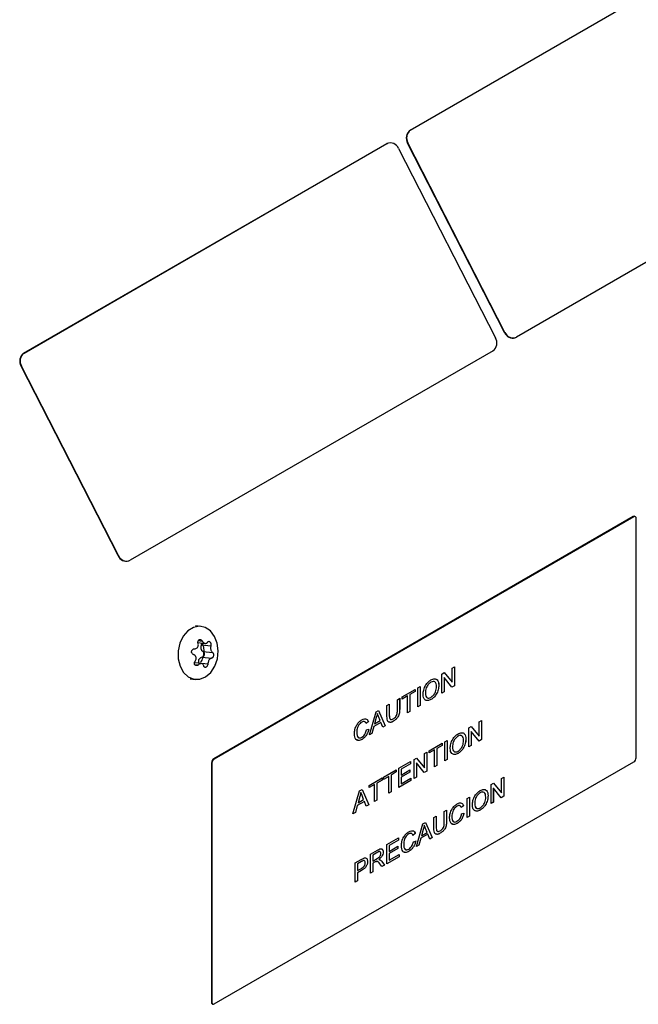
# Model space of a CAD drawing. Extents: x 5 to 297, y -3 to 205.
# Tile 3 of 28: x 84 to 98, y 42 to 63. Entities that reach past the tile are written whole.
import ezdxf

# ---------------------------------------------------------------- set-up
doc = ezdxf.new("R2010")
doc.units = 0
doc.layers.get('0').update_dxf_attribs({"linetype": 'CONTINUOUS'})

msp = doc.modelspace()

# ---------------------------------------------------------------- linework, layer by layer
at = {"color": 7, "linetype": 'CONTINUOUS'}
for p, q in [((92.698, 60.331), (100.477, 64.821)), ((92.706, 60.334), (100.484, 64.824)), ((102.757, 60.384), (94.979, 55.894)), ((92.698, 60.331), (92.706, 60.334)), ((84.415, 55.549), (92.193, 60.039)), ((84.423, 55.552), (92.201, 60.042)), ((92.193, 60.039), (92.213, 60.048)), ((92.193, 60.039), (92.201, 60.042)), ((92.22, 60.051), (92.213, 60.048)), ((92.45, 59.939), (94.528, 55.88)), ((92.644, 60.053), (92.652, 60.056)), ((94.722, 55.994), (92.644, 60.053)), ((94.73, 55.997), (92.652, 60.056)), ((94.722, 55.994), (94.73, 55.997)), ((94.952, 55.882), (94.959, 55.885)), ((84.415, 55.549), (84.423, 55.552)), ((94.474, 55.603), (86.695, 51.112)), ((84.361, 55.271), (84.369, 55.274)), ((86.439, 51.212), (84.361, 55.271)), ((86.447, 51.215), (84.369, 55.274)), ((97.481, 52.048), (88.491, 46.858)), ((97.491, 52.042), (88.501, 46.852)), ((97.491, 52.042), (97.481, 52.048)), ((97.527, 52.046), (97.517, 52.052)), ((97.542, 46.881), (97.542, 52.013)), ((86.439, 51.212), (86.447, 51.215)), ((86.668, 51.1), (86.676, 51.103)), ((88.217, 49.695), (88.1, 49.708)), ((88.151, 49.348), (88.308, 49.33)), ((88.224, 49.302), (88.427, 49.28)), ((88.239, 49.037), (88.442, 49.014)), ((88.259, 49.16), (88.462, 49.138)), ((88.228, 48.898), (88.077, 48.915)), ((88.162, 48.905), (88.162, 48.918)), ((88.162, 48.918), (88.364, 48.895)), ((93.598, 48.803), (93.648, 48.832)), ((93.598, 48.499), (93.598, 48.803)), ((93.647, 48.832), (93.647, 48.424)), ((93.648, 48.832), (93.648, 48.424)), ((87.982, 48.571), (88.09, 48.559)), ((93.376, 48.675), (93.428, 48.705)), ((93.376, 48.267), (93.376, 48.675)), ((93.425, 48.6), (93.425, 48.295)), ((93.595, 48.393), (93.425, 48.6)), ((93.425, 48.6), (93.425, 48.296)), ((93.425, 48.6), (93.425, 48.6)), ((93.428, 48.705), (93.598, 48.499)), ((93.428, 48.705), (93.598, 48.499)), ((92.528, 48.186), (92.804, 48.345)), ((92.804, 48.345), (92.804, 48.298)), ((92.804, 48.345), (92.804, 48.298)), ((92.863, 48.379), (92.913, 48.408)), ((92.863, 47.971), (92.863, 48.379)), ((92.913, 48.408), (92.913, 48)), ((92.913, 48.408), (92.913, 48)), ((93.145, 48.5), (93.145, 48.5)), ((93.312, 48.434), (93.312, 48.434)), ((93.648, 48.424), (93.595, 48.393)), ((93.647, 48.424), (93.595, 48.393)), ((93.598, 48.499), (93.598, 48.499)), ((93.647, 48.424), (93.648, 48.424)), ((92.424, 48.125), (92.474, 48.154)), ((92.424, 47.893), (92.424, 48.125)), ((92.473, 48.154), (92.473, 47.919)), ((92.474, 48.154), (92.474, 47.919)), ((92.641, 48.204), (92.528, 48.139)), ((92.641, 48.204), (92.528, 48.139)), ((92.528, 48.139), (92.528, 48.186)), ((92.641, 47.843), (92.641, 48.204)), ((92.641, 48.204), (92.641, 48.204)), ((92.804, 48.298), (92.691, 48.233)), ((92.804, 48.298), (92.691, 48.233)), ((92.691, 48.233), (92.691, 47.872)), ((92.691, 48.233), (92.691, 47.872)), ((92.691, 48.233), (92.691, 48.233)), ((92.804, 48.298), (92.804, 48.298)), ((93.026, 48.263), (93.027, 48.263)), ((93.144, 48.128), (93.144, 48.128)), ((93.425, 48.296), (93.376, 48.267)), ((93.425, 48.295), (93.376, 48.267)), ((93.425, 48.296), (93.425, 48.295)), ((92.202, 47.997), (92.251, 48.026)), ((92.202, 47.762), (92.202, 47.997)), ((92.251, 48.026), (92.251, 47.794)), ((92.251, 48.026), (92.251, 47.794)), ((92.473, 47.919), (92.474, 47.919)), ((92.913, 48), (92.863, 47.971)), ((92.913, 48), (92.863, 47.971)), ((92.913, 48), (92.913, 48)), ((91.827, 47.373), (91.967, 47.862)), ((91.971, 47.742), (91.935, 47.608)), ((91.971, 47.742), (91.935, 47.608)), ((91.967, 47.862), (92.023, 47.894)), ((91.971, 47.742), (91.971, 47.742)), ((91.995, 47.831), (91.995, 47.831)), ((92.056, 47.677), (92.021, 47.765)), ((92.023, 47.894), (92.164, 47.567)), ((92.023, 47.894), (92.164, 47.567)), ((92.251, 47.794), (92.251, 47.794)), ((92.691, 47.872), (92.641, 47.843)), ((92.691, 47.872), (92.641, 47.843)), ((92.691, 47.872), (92.691, 47.872)), ((91.664, 47.645), (91.664, 47.645)), ((91.803, 47.654), (91.753, 47.612)), ((91.803, 47.654), (91.753, 47.612)), ((91.762, 47.479), (91.812, 47.495)), ((91.803, 47.654), (91.803, 47.654)), ((91.92, 47.552), (91.88, 47.403)), ((91.92, 47.552), (91.88, 47.403)), ((92.071, 47.639), (91.92, 47.552)), ((92.071, 47.639), (91.92, 47.552)), ((91.92, 47.552), (91.92, 47.552)), ((91.935, 47.608), (92.056, 47.677)), ((91.935, 47.608), (91.935, 47.608)), ((92.111, 47.537), (92.071, 47.639)), ((92.071, 47.639), (92.071, 47.639)), ((92.164, 47.567), (92.111, 47.537)), ((92.164, 47.567), (92.111, 47.537)), ((92.164, 47.567), (92.164, 47.567)), ((92.338, 47.663), (92.338, 47.663)), ((93.956, 47.52), (94.008, 47.551)), ((93.956, 47.112), (93.956, 47.52)), ((94.008, 47.551), (94.178, 47.344)), ((94.008, 47.551), (94.178, 47.344)), ((94.178, 47.649), (94.228, 47.677)), ((94.178, 47.344), (94.178, 47.649)), ((94.228, 47.677), (94.228, 47.269)), ((94.228, 47.677), (94.228, 47.269)), ((91.553, 47.422), (91.553, 47.422)), ((91.667, 47.275), (91.667, 47.275)), ((91.88, 47.403), (91.827, 47.373)), ((91.88, 47.403), (91.827, 47.373)), ((91.88, 47.403), (91.88, 47.403)), ((93.725, 47.345), (93.725, 47.345)), ((93.892, 47.279), (93.892, 47.279)), ((94.005, 47.446), (94.005, 47.141)), ((94.005, 47.446), (94.006, 47.446)), ((94.006, 47.446), (94.006, 47.141)), ((94.175, 47.239), (94.006, 47.446)), ((94.228, 47.269), (94.175, 47.239)), ((94.228, 47.269), (94.175, 47.239)), ((94.178, 47.344), (94.178, 47.344)), ((94.228, 47.269), (94.228, 47.269)), ((93.108, 47.031), (93.385, 47.191)), ((93.385, 47.144), (93.271, 47.078)), ((93.385, 47.144), (93.271, 47.078)), ((93.271, 47.078), (93.271, 46.717)), ((93.271, 47.078), (93.271, 46.717)), ((93.271, 47.078), (93.271, 47.078)), ((93.385, 47.191), (93.385, 47.144)), ((93.385, 47.191), (93.385, 47.144)), ((93.385, 47.144), (93.385, 47.144)), ((93.444, 47.225), (93.493, 47.253)), ((93.444, 46.816), (93.444, 47.225)), ((93.493, 47.253), (93.493, 46.845)), ((93.493, 47.253), (93.493, 46.845)), ((93.607, 47.109), (93.607, 47.109)), ((94.006, 47.141), (93.956, 47.112)), ((94.005, 47.141), (93.956, 47.112)), ((94.005, 47.141), (94.006, 47.141)), ((88.491, 46.858), (88.501, 46.852)), ((92.782, 46.843), (92.834, 46.873)), ((92.834, 46.873), (93.004, 46.666)), ((92.834, 46.873), (93.004, 46.666)), ((93.004, 46.971), (93.054, 47)), ((93.004, 46.666), (93.004, 46.971)), ((93.054, 47), (93.054, 46.591)), ((93.054, 47), (93.054, 46.591)), ((93.221, 47.049), (93.108, 46.984)), ((93.221, 47.049), (93.108, 46.984)), ((93.108, 46.984), (93.108, 47.031)), ((93.221, 46.688), (93.221, 47.049)), ((93.221, 47.049), (93.221, 47.049)), ((93.724, 46.973), (93.725, 46.973)), ((88.45, 46.765), (88.44, 46.771)), ((88.44, 46.771), (88.44, 41.638)), ((88.45, 46.765), (88.45, 41.632)), ((88.501, 41.603), (97.491, 46.793)), ((92.455, 46.654), (92.705, 46.798)), ((92.455, 46.246), (92.455, 46.654)), ((92.705, 46.751), (92.505, 46.636)), ((92.705, 46.751), (92.505, 46.636)), ((92.505, 46.636), (92.505, 46.51)), ((92.505, 46.636), (92.505, 46.51)), ((92.505, 46.636), (92.505, 46.636)), ((92.705, 46.798), (92.705, 46.751)), ((92.705, 46.798), (92.705, 46.751)), ((92.705, 46.751), (92.705, 46.751)), ((92.782, 46.434), (92.782, 46.843)), ((92.832, 46.768), (92.832, 46.463)), ((93.001, 46.561), (92.832, 46.768)), ((92.832, 46.768), (92.832, 46.463)), ((92.832, 46.768), (92.832, 46.768)), ((93.004, 46.666), (93.004, 46.666)), ((93.271, 46.717), (93.221, 46.688)), ((93.271, 46.717), (93.221, 46.688)), ((93.271, 46.717), (93.271, 46.717)), ((93.493, 46.845), (93.444, 46.816)), ((93.493, 46.845), (93.444, 46.817)), ((93.493, 46.845), (93.493, 46.845)), ((91.821, 46.288), (92.097, 46.448)), ((92.097, 46.448), (92.097, 46.4)), ((92.097, 46.447), (92.097, 46.4)), ((92.125, 46.463), (92.401, 46.623)), ((92.238, 46.482), (92.125, 46.416)), ((92.238, 46.482), (92.125, 46.416)), ((92.125, 46.416), (92.125, 46.463)), ((92.238, 46.12), (92.238, 46.482)), ((92.238, 46.482), (92.238, 46.482)), ((92.401, 46.576), (92.288, 46.51)), ((92.401, 46.576), (92.288, 46.51)), ((92.288, 46.51), (92.288, 46.149)), ((92.288, 46.51), (92.288, 46.149)), ((92.288, 46.51), (92.288, 46.51)), ((92.401, 46.623), (92.401, 46.576)), ((92.401, 46.623), (92.401, 46.576)), ((92.401, 46.576), (92.401, 46.576)), ((92.505, 46.51), (92.691, 46.618)), ((92.691, 46.571), (92.505, 46.463)), ((92.691, 46.57), (92.505, 46.463)), ((92.505, 46.51), (92.505, 46.51)), ((92.505, 46.463), (92.505, 46.322)), ((92.505, 46.463), (92.505, 46.322)), ((92.505, 46.463), (92.505, 46.463)), ((92.505, 46.322), (92.714, 46.442)), ((92.691, 46.618), (92.691, 46.57)), ((92.691, 46.618), (92.691, 46.571)), ((92.691, 46.571), (92.691, 46.57)), ((92.714, 46.442), (92.714, 46.395)), ((92.714, 46.442), (92.714, 46.395)), ((92.832, 46.463), (92.782, 46.434)), ((92.832, 46.463), (92.782, 46.434)), ((92.832, 46.463), (92.832, 46.463)), ((93.054, 46.591), (93.001, 46.561)), ((93.054, 46.591), (93.001, 46.561)), ((93.054, 46.591), (93.054, 46.591)), ((94.654, 46.434), (94.704, 46.463)), ((94.654, 46.129), (94.654, 46.434)), ((94.704, 46.463), (94.704, 46.054)), ((94.704, 46.463), (94.704, 46.054)), ((91.934, 46.306), (91.821, 46.241)), ((91.934, 46.306), (91.821, 46.241)), ((91.821, 46.241), (91.821, 46.288)), ((91.934, 45.945), (91.934, 46.306)), ((91.934, 46.306), (91.934, 46.306)), ((92.097, 46.4), (91.984, 46.335)), ((92.097, 46.4), (91.984, 46.335)), ((91.984, 46.335), (91.984, 45.974)), ((91.984, 46.335), (91.984, 45.974)), ((91.984, 46.335), (91.984, 46.335)), ((92.097, 46.4), (92.097, 46.4)), ((92.714, 46.395), (92.455, 46.246)), ((92.714, 46.395), (92.455, 46.246)), ((92.505, 46.322), (92.505, 46.322)), ((92.714, 46.395), (92.714, 46.395)), ((94.432, 46.306), (94.484, 46.336)), ((94.432, 45.897), (94.432, 46.306)), ((94.481, 46.231), (94.481, 45.926)), ((94.481, 46.231), (94.482, 46.231)), ((94.482, 46.231), (94.482, 45.926)), ((94.651, 46.024), (94.482, 46.231)), ((94.484, 46.336), (94.654, 46.129)), ((94.484, 46.336), (94.654, 46.129)), ((91.473, 45.679), (91.614, 46.168)), ((91.618, 46.048), (91.581, 45.914)), ((91.618, 46.048), (91.581, 45.914)), ((91.614, 46.168), (91.67, 46.201)), ((91.618, 46.048), (91.618, 46.048)), ((91.642, 46.137), (91.642, 46.137)), ((91.702, 45.984), (91.668, 46.071)), ((91.67, 46.201), (91.81, 45.874)), ((91.67, 46.201), (91.81, 45.874)), ((92.288, 46.149), (92.238, 46.12)), ((92.288, 46.149), (92.238, 46.12)), ((92.288, 46.149), (92.288, 46.149)), ((93.919, 46.01), (93.969, 46.039)), ((93.919, 45.602), (93.919, 46.01)), ((93.969, 46.039), (93.969, 45.63)), ((93.969, 46.039), (93.969, 45.63)), ((94.201, 46.131), (94.201, 46.131)), ((94.368, 46.064), (94.368, 46.064)), ((94.704, 46.054), (94.651, 46.024)), ((94.704, 46.054), (94.651, 46.024)), ((94.654, 46.129), (94.654, 46.129)), ((94.704, 46.054), (94.704, 46.054)), ((91.566, 45.858), (91.526, 45.71)), ((91.566, 45.858), (91.526, 45.71)), ((91.717, 45.945), (91.566, 45.858)), ((91.717, 45.945), (91.566, 45.858)), ((91.566, 45.858), (91.566, 45.858)), ((91.581, 45.914), (91.702, 45.984)), ((91.581, 45.914), (91.581, 45.914)), ((91.757, 45.843), (91.717, 45.945)), ((91.717, 45.945), (91.717, 45.945)), ((91.81, 45.874), (91.757, 45.843)), ((91.81, 45.874), (91.757, 45.843)), ((91.81, 45.874), (91.81, 45.874)), ((91.984, 45.974), (91.934, 45.945)), ((91.984, 45.974), (91.934, 45.945)), ((91.984, 45.974), (91.984, 45.974)), ((93.704, 45.844), (93.704, 45.844)), ((93.842, 45.852), (93.792, 45.811)), ((93.842, 45.852), (93.793, 45.811)), ((93.842, 45.852), (93.842, 45.852)), ((94.083, 45.894), (94.083, 45.894)), ((94.482, 45.926), (94.432, 45.897)), ((94.481, 45.926), (94.432, 45.897)), ((94.481, 45.926), (94.482, 45.926)), ((91.526, 45.71), (91.473, 45.679)), ((91.526, 45.71), (91.473, 45.679)), ((91.526, 45.71), (91.526, 45.71)), ((93.208, 45.599), (93.258, 45.628)), ((93.208, 45.364), (93.208, 45.599)), ((93.258, 45.628), (93.258, 45.396)), ((93.258, 45.628), (93.258, 45.396)), ((93.43, 45.727), (93.48, 45.756)), ((93.43, 45.495), (93.43, 45.727)), ((93.48, 45.756), (93.48, 45.521)), ((93.48, 45.756), (93.48, 45.521)), ((93.593, 45.621), (93.593, 45.621)), ((93.802, 45.678), (93.851, 45.693)), ((93.969, 45.63), (93.919, 45.602)), ((93.969, 45.63), (93.919, 45.602)), ((93.969, 45.63), (93.969, 45.63)), ((94.2, 45.759), (94.2, 45.759)), ((92.833, 44.975), (92.973, 45.464)), ((92.973, 45.464), (93.03, 45.496)), ((93.001, 45.433), (93.002, 45.433)), ((93.03, 45.496), (93.17, 45.169)), ((93.03, 45.496), (93.17, 45.169)), ((93.258, 45.396), (93.258, 45.396)), ((93.48, 45.521), (93.48, 45.521)), ((93.707, 45.474), (93.707, 45.474)), ((92.202, 45.018), (92.451, 45.162)), ((92.451, 45.162), (92.451, 45.115)), ((92.451, 45.162), (92.451, 45.115)), ((92.67, 45.247), (92.67, 45.247)), ((92.809, 45.255), (92.759, 45.214)), ((92.809, 45.255), (92.759, 45.214)), ((92.809, 45.255), (92.809, 45.255)), ((93.077, 45.241), (92.926, 45.154)), ((93.077, 45.241), (92.926, 45.154)), ((92.977, 45.344), (92.941, 45.21)), ((92.977, 45.344), (92.941, 45.21)), ((92.941, 45.21), (93.062, 45.279)), ((92.941, 45.21), (92.941, 45.21)), ((92.977, 45.344), (92.977, 45.344)), ((93.062, 45.279), (93.028, 45.367)), ((93.117, 45.138), (93.077, 45.241)), ((93.077, 45.241), (93.077, 45.241)), ((93.17, 45.169), (93.117, 45.138)), ((93.17, 45.169), (93.117, 45.139)), ((93.17, 45.169), (93.17, 45.169)), ((93.345, 45.265), (93.345, 45.265)), ((92.202, 44.61), (92.202, 45.018)), ((92.451, 45.115), (92.251, 45)), ((92.451, 45.115), (92.251, 45)), ((92.251, 45), (92.251, 44.874)), ((92.251, 45), (92.251, 44.874)), ((92.251, 45), (92.251, 45)), ((92.251, 44.874), (92.437, 44.982)), ((92.437, 44.982), (92.437, 44.934)), ((92.437, 44.981), (92.437, 44.934)), ((92.451, 45.115), (92.451, 45.115)), ((92.56, 45.024), (92.56, 45.024)), ((92.768, 45.081), (92.818, 45.096)), ((92.886, 45.005), (92.833, 44.975)), ((92.886, 45.005), (92.833, 44.975)), ((92.926, 45.154), (92.886, 45.005)), ((92.926, 45.154), (92.886, 45.005)), ((92.886, 45.005), (92.886, 45.005)), ((92.926, 45.154), (92.926, 45.154)), ((91.848, 44.814), (92.001, 44.903)), ((91.848, 44.406), (91.848, 44.814)), ((92.003, 44.857), (91.898, 44.796)), ((92.003, 44.857), (91.898, 44.796)), ((91.898, 44.796), (91.898, 44.665)), ((91.898, 44.796), (91.898, 44.796)), ((91.898, 44.796), (91.898, 44.665)), ((92.003, 44.857), (92.003, 44.857)), ((92.12, 44.861), (92.12, 44.861)), ((92.46, 44.759), (92.202, 44.61)), ((92.46, 44.759), (92.202, 44.61)), ((92.437, 44.934), (92.251, 44.827)), ((92.437, 44.934), (92.251, 44.827)), ((92.251, 44.874), (92.251, 44.874)), ((92.251, 44.827), (92.251, 44.686)), ((92.251, 44.827), (92.251, 44.686)), ((92.251, 44.827), (92.251, 44.827)), ((92.251, 44.686), (92.46, 44.806)), ((92.437, 44.934), (92.437, 44.934)), ((92.46, 44.806), (92.46, 44.759)), ((92.46, 44.806), (92.46, 44.759)), ((92.46, 44.759), (92.46, 44.759)), ((92.674, 44.877), (92.674, 44.877)), ((91.522, 44.626), (91.652, 44.701)), ((91.522, 44.217), (91.522, 44.626)), ((91.656, 44.656), (91.571, 44.607)), ((91.571, 44.607), (91.571, 44.461)), ((91.571, 44.607), (91.572, 44.607)), ((91.656, 44.656), (91.572, 44.607)), ((91.572, 44.607), (91.572, 44.461)), ((91.656, 44.656), (91.656, 44.656)), ((91.697, 44.676), (91.697, 44.676)), ((91.784, 44.66), (91.785, 44.66)), ((91.898, 44.665), (91.993, 44.72)), ((91.898, 44.665), (91.898, 44.665)), ((91.949, 44.647), (91.898, 44.618)), ((91.949, 44.647), (91.898, 44.618)), ((91.898, 44.618), (91.898, 44.435)), ((91.898, 44.618), (91.898, 44.435)), ((91.898, 44.618), (91.898, 44.618)), ((91.949, 44.647), (91.949, 44.647)), ((91.973, 44.66), (91.974, 44.66)), ((92.026, 44.697), (92.026, 44.697)), ((92.092, 44.547), (92.048, 44.607)), ((92.091, 44.659), (92.149, 44.58)), ((92.091, 44.659), (92.149, 44.58)), ((92.091, 44.659), (92.091, 44.659)), ((92.149, 44.58), (92.092, 44.547)), ((92.149, 44.58), (92.092, 44.547)), ((92.149, 44.58), (92.149, 44.58)), ((92.251, 44.686), (92.251, 44.686)), ((91.658, 44.464), (91.571, 44.414)), ((91.571, 44.461), (91.572, 44.461)), ((91.571, 44.414), (91.571, 44.246)), ((91.571, 44.414), (91.572, 44.414)), ((91.572, 44.461), (91.657, 44.51)), ((91.658, 44.464), (91.572, 44.414)), ((91.572, 44.414), (91.572, 44.246)), ((91.658, 44.464), (91.658, 44.464)), ((91.898, 44.435), (91.848, 44.406)), ((91.898, 44.435), (91.848, 44.406)), ((91.898, 44.435), (91.898, 44.435)), ((91.572, 44.246), (91.522, 44.217)), ((91.571, 44.246), (91.522, 44.218)), ((91.571, 44.246), (91.572, 44.246)), ((88.44, 41.638), (88.45, 41.632)), ((88.455, 41.606), (88.465, 41.6))]:
    msp.add_line(p, q, dxfattribs=at)
at = {"color": 8, "linetype": 'CONTINUOUS'}
for p, q in [((88.157, 49.39), (88.244, 49.381)), ((88.08, 48.881), (88.161, 48.872))]:
    msp.add_line(p, q, dxfattribs=at)
at = {"color": 7, "linetype": 'CONTINUOUS', "flags": 128}
for points in [[(88.062, 48.563), (88.19, 48.563), (88.315, 48.613), (88.426, 48.709), (88.512, 48.842), (88.567, 49), (88.585, 49.169), (88.564, 49.335), (88.507, 49.482), (88.419, 49.598), (88.307, 49.671), (88.181, 49.697), (88.053, 49.672), (87.934, 49.598), (87.834, 49.483), (87.763, 49.335), (87.726, 49.17), (87.727, 49), (87.767, 48.842), (87.84, 48.709), (87.942, 48.614), (88.062, 48.563)], [(88.224, 49.302), (88.231, 49.324), (88.233, 49.339)], [(88.239, 49.037), (88.256, 49.04), (88.271, 49.052), (88.283, 49.069), (88.29, 49.09), (88.29, 49.113), (88.285, 49.134), (88.274, 49.15), (88.259, 49.16)]]:
    msp.add_lwpolyline(points, dxfattribs=at)
at = {"color": 7, "linetype": 'CONTINUOUS'}
for centre, radius, start, end in [((92.823, 60.162), 0.209, 126.416, 211.5285), ((92.83, 60.165), 0.209, 126.416, 211.5285), ((92.276, 59.872), 0.186, 21.2032, 113.9207), ((94.899, 56.064), 0.19, 201.73, 286.2555), ((94.903, 56.064), 0.186, 201.2032, 293.9207), ((94.349, 55.771), 0.209, 306.416, 31.5285), ((84.539, 55.38), 0.209, 126.416, 211.5285), ((84.547, 55.383), 0.209, 126.416, 211.5285), ((97.502, 52.019), 0.0359, 65.6929, 125.6176), ((97.511, 52.018), 0.0312, 350.786, 129.2033), ((86.615, 51.282), 0.19, 201.73, 286.2555), ((86.62, 51.282), 0.186, 201.2032, 293.9207), ((88.313, 49.249), 0.104, 149.1095, 238.7347), ((88.256, 48.941), 0.097, 99.7856, 194.0583), ((88.55, 46.766), 0.11, 122.6055, 177.3945), ((88.56, 46.76), 0.11, 122.6055, 177.3945), ((97.432, 46.886), 0.11, 302.6055, 357.3945), ((88.475, 41.634), 0.0352, 173.7012, 234.9867), ((88.481, 41.627), 0.0312, 170.786, 309.2033)]:
    msp.add_arc(centre, radius, start, end, dxfattribs=at)
for points, knots in [([(88.154, 49.335), (88.152, 49.343), (88.148, 49.357), (88.151, 49.379), (88.159, 49.397), (88.172, 49.41), (88.188, 49.415), (88.205, 49.414), (88.222, 49.406), (88.235, 49.394), (88.241, 49.384), (88.244, 49.381)], [0, 0, 0, 0, 0.122265, 0.2448064, 0.3643508, 0.4790524, 0.5902348, 0.7007323, 0.81347, 0.9303754, 1, 1, 1, 1]), ([(88.244, 49.381), (88.25, 49.372), (88.262, 49.354), (88.285, 49.336), (88.309, 49.329), (88.331, 49.332), (88.347, 49.343), (88.354, 49.354), (88.357, 49.358)], [0, 0, 0, 0, 0.182928, 0.36637, 0.542835, 0.714367, 0.887185, 1, 1, 1, 1]), ([(88.056, 49.092), (88.05, 49.095), (88.037, 49.101), (88.023, 49.118), (88.014, 49.138), (88.013, 49.16), (88.019, 49.18), (88.03, 49.197), (88.045, 49.21), (88.062, 49.216), (88.072, 49.216), (88.076, 49.216)], [0, 0, 0, 0, 0.1222765, 0.2448176, 0.3643615, 0.4790627, 0.5902449, 0.7007425, 0.8134805, 0.9303864, 1, 1, 1, 1]), ([(88.076, 49.216), (88.086, 49.217), (88.106, 49.218), (88.131, 49.233), (88.15, 49.256), (88.159, 49.285), (88.16, 49.312), (88.155, 49.329), (88.154, 49.335)], [0, 0, 0, 0, 0.1829675, 0.366407, 0.5428697, 0.7144018, 0.8872203, 1, 1, 1, 1]), ([(88.204, 48.926), (88.205, 48.927), (88.232, 48.951), (88.264, 49.035), (88.289, 49.157), (88.276, 49.268), (88.248, 49.32), (88.237, 49.338)], [0, 0, 0, 0, 0.007008, 0.285299, 0.564653, 0.843679, 1, 1, 1, 1]), ([(88.357, 49.358), (88.36, 49.363), (88.366, 49.372), (88.38, 49.377), (88.394, 49.376), (88.407, 49.366), (88.418, 49.352), (88.426, 49.333), (88.43, 49.312), (88.43, 49.294), (88.427, 49.284), (88.427, 49.28)], [0, 0, 0, 0, 0.122178, 0.244722, 0.364269, 0.478974, 0.590158, 0.700655, 0.81339, 0.930292, 1, 1, 1, 1]), ([(88.427, 49.28), (88.425, 49.27), (88.42, 49.251), (88.421, 49.217), (88.427, 49.187), (88.438, 49.161), (88.45, 49.145), (88.458, 49.14), (88.462, 49.138)], [0, 0, 0, 0, 0.182956, 0.366396, 0.542859, 0.714392, 0.88721, 1, 1, 1, 1]), ([(88.091, 48.95), (88.097, 48.96), (88.108, 48.978), (88.114, 49.011), (88.109, 49.042), (88.095, 49.067), (88.076, 49.084), (88.062, 49.09), (88.056, 49.092)], [0, 0, 0, 0, 0.182956, 0.366396, 0.542859, 0.714392, 0.88721, 1, 1, 1, 1]), ([(88.442, 49.014), (88.436, 49.013), (88.423, 49.011), (88.404, 48.995), (88.386, 48.972), (88.373, 48.944), (88.366, 48.917), (88.365, 48.901), (88.364, 48.895)], [0, 0, 0, 0, 0.182968, 0.366407, 0.54287, 0.714402, 0.88722, 1, 1, 1, 1]), ([(88.462, 49.138), (88.465, 49.135), (88.473, 49.13), (88.48, 49.114), (88.484, 49.095), (88.483, 49.073), (88.479, 49.053), (88.471, 49.035), (88.461, 49.022), (88.45, 49.015), (88.444, 49.015), (88.442, 49.014)], [0, 0, 0, 0, 0.122276, 0.244818, 0.364362, 0.479063, 0.590245, 0.700743, 0.813481, 0.930386, 1, 1, 1, 1]), ([(88.161, 48.872), (88.155, 48.868), (88.143, 48.859), (88.123, 48.855), (88.105, 48.857), (88.089, 48.866), (88.079, 48.881), (88.075, 48.899), (88.076, 48.92), (88.082, 48.937), (88.089, 48.947), (88.091, 48.95)], [0, 0, 0, 0, 0.122178, 0.244722, 0.364269, 0.478974, 0.590158, 0.700655, 0.81339, 0.930292, 1, 1, 1, 1]), ([(88.274, 48.85), (88.272, 48.858), (88.267, 48.875), (88.25, 48.892), (88.227, 48.9), (88.202, 48.897), (88.179, 48.887), (88.166, 48.876), (88.161, 48.872)], [0, 0, 0, 0, 0.182928, 0.36637, 0.542835, 0.714367, 0.887185, 1, 1, 1, 1]), ([(88.364, 48.895), (88.363, 48.888), (88.361, 48.874), (88.352, 48.853), (88.339, 48.835), (88.324, 48.823), (88.309, 48.817), (88.295, 48.818), (88.284, 48.826), (88.277, 48.837), (88.275, 48.846), (88.274, 48.85)], [0, 0, 0, 0, 0.122265, 0.244806, 0.364351, 0.479052, 0.590235, 0.700732, 0.81347, 0.930375, 1, 1, 1, 1]), ([(92.977, 48.235), (92.978, 48.267), (92.982, 48.33), (93.023, 48.428), (93.082, 48.505), (93.124, 48.533), (93.145, 48.547)], [0, 0, 0, 0, 0.28057, 0.559575, 0.779561, 1, 1, 1, 1]), ([(93.145, 48.547), (93.171, 48.558), (93.223, 48.581), (93.28, 48.557), (93.308, 48.502), (93.311, 48.456), (93.312, 48.434)], [0, 0, 0, 0, 0.279564, 0.558584, 0.779087, 1, 1, 1, 1]), ([(93.246, 48.561), (93.258, 48.558), (93.286, 48.551), (93.307, 48.501), (93.31, 48.456), (93.312, 48.434)], [0, 0, 0, 0, 0.2570373, 0.6281738, 1, 1, 1, 1]), ([(93.145, 48.5), (93.125, 48.485), (93.085, 48.456), (93.031, 48.363), (93.028, 48.301), (93.026, 48.263)], [0, 0, 0, 0, 0.280128, 0.559653, 1, 1, 1, 1]), ([(93.145, 48.5), (93.125, 48.485), (93.085, 48.456), (93.031, 48.363), (93.028, 48.301), (93.027, 48.263)], [0, 0, 0, 0, 0.280128, 0.559653, 1, 1, 1, 1]), ([(93.312, 48.434), (93.31, 48.402), (93.305, 48.34), (93.264, 48.244), (93.205, 48.17), (93.165, 48.142), (93.144, 48.128)], [0, 0, 0, 0, 0.280353, 0.559502, 0.779635, 1, 1, 1, 1]), ([(93.312, 48.434), (93.31, 48.402), (93.305, 48.34), (93.264, 48.244), (93.205, 48.17), (93.165, 48.142), (93.144, 48.128)], [0, 0, 0, 0, 0.280353, 0.559502, 0.779635, 1, 1, 1, 1]), ([(93.144, 48.175), (93.164, 48.189), (93.202, 48.217), (93.243, 48.287), (93.26, 48.351), (93.262, 48.387), (93.262, 48.405)], [0, 0, 0, 0, 0.2791, 0.558192, 0.778806, 1, 1, 1, 1]), ([(93.262, 48.405), (93.261, 48.427), (93.259, 48.47), (93.232, 48.511), (93.19, 48.521), (93.16, 48.507), (93.145, 48.5)], [0, 0, 0, 0, 0.280797, 0.560068, 0.779984, 1, 1, 1, 1]), ([(93.21, 48.511), (93.203, 48.514), (93.185, 48.52), (93.16, 48.508), (93.145, 48.5)], [0, 0, 0, 0, 0.360452, 1, 1, 1, 1]), ([(93.144, 48.128), (93.119, 48.117), (93.068, 48.094), (93.011, 48.117), (92.982, 48.169), (92.978, 48.213), (92.977, 48.235)], [0, 0, 0, 0, 0.2796, 0.558765, 0.77931, 1, 1, 1, 1]), ([(93.144, 48.128), (93.118, 48.116), (93.068, 48.093), (93.033, 48.114), (93.016, 48.124)], [0, 0, 0, 0, 0.519986, 1, 1, 1, 1]), ([(93.026, 48.263), (93.028, 48.243), (93.031, 48.201), (93.052, 48.166), (93.073, 48.164), (93.078, 48.163)], [0, 0, 0, 0, 0.435111, 0.868008, 1, 1, 1, 1]), ([(93.027, 48.263), (93.028, 48.242), (93.03, 48.2), (93.059, 48.163), (93.1, 48.154), (93.129, 48.168), (93.144, 48.175)], [0, 0, 0, 0, 0.280657, 0.559885, 0.779849, 1, 1, 1, 1]), ([(92.474, 47.919), (92.473, 47.893), (92.472, 47.842), (92.443, 47.758), (92.391, 47.696), (92.356, 47.674), (92.338, 47.663)], [0, 0, 0, 0, 0.281627, 0.559158, 0.778983, 1, 1, 1, 1]), ([(92.473, 47.919), (92.473, 47.894), (92.472, 47.842), (92.443, 47.758), (92.39, 47.696), (92.356, 47.674), (92.338, 47.663)], [0, 0, 0, 0, 0.281627, 0.559158, 0.778983, 1, 1, 1, 1]), ([(91.504, 47.393), (91.505, 47.424), (91.509, 47.485), (91.549, 47.58), (91.606, 47.653), (91.646, 47.68), (91.666, 47.694)], [0, 0, 0, 0, 0.280492, 0.55957, 0.779615, 1, 1, 1, 1]), ([(91.666, 47.694), (91.684, 47.702), (91.718, 47.719), (91.761, 47.714), (91.789, 47.69), (91.798, 47.666), (91.803, 47.654)], [0, 0, 0, 0, 0.280081, 0.559449, 0.779549, 1, 1, 1, 1]), ([(91.777, 47.696), (91.781, 47.694), (91.793, 47.684), (91.799, 47.666), (91.803, 47.654)], [0, 0, 0, 0, 0.279367, 1, 1, 1, 1]), ([(91.995, 47.831), (91.992, 47.815), (91.986, 47.785), (91.976, 47.755), (91.971, 47.742)], [0, 0, 0, 0, 0.559915, 1, 1, 1, 1]), ([(91.995, 47.831), (91.992, 47.815), (91.986, 47.785), (91.976, 47.755), (91.971, 47.742)], [0, 0, 0, 0, 0.559915, 1, 1, 1, 1]), ([(92.021, 47.765), (92.016, 47.777), (92.008, 47.799), (91.999, 47.821), (91.995, 47.831)], [0, 0, 0, 0, 0.560002, 1, 1, 1, 1]), ([(92.338, 47.663), (92.316, 47.651), (92.271, 47.628), (92.218, 47.646), (92.203, 47.703), (92.202, 47.742), (92.202, 47.762)], [0, 0, 0, 0, 0.280729, 0.557904, 0.778403, 1, 1, 1, 1]), ([(92.251, 47.794), (92.252, 47.777), (92.252, 47.742), (92.265, 47.702), (92.299, 47.695), (92.323, 47.707), (92.334, 47.713)], [0, 0, 0, 0, 0.281788, 0.560122, 0.779386, 1, 1, 1, 1]), ([(92.251, 47.794), (92.252, 47.777), (92.252, 47.743), (92.263, 47.703), (92.283, 47.702), (92.29, 47.701)], [0, 0, 0, 0, 0.400267, 0.795629, 1, 1, 1, 1]), ([(92.334, 47.713), (92.345, 47.719), (92.366, 47.732), (92.396, 47.763), (92.424, 47.823), (92.424, 47.864), (92.424, 47.893)], [0, 0, 0, 0, 0.1875615, 0.3742387, 0.5597192, 1, 1, 1, 1]), ([(91.664, 47.645), (91.652, 47.637), (91.627, 47.62), (91.593, 47.579), (91.559, 47.509), (91.556, 47.458), (91.553, 47.422)], [0, 0, 0, 0, 0.187223, 0.373906, 0.560736, 1, 1, 1, 1]), ([(91.664, 47.645), (91.651, 47.637), (91.626, 47.62), (91.593, 47.579), (91.559, 47.509), (91.556, 47.458), (91.553, 47.422)], [0, 0, 0, 0, 0.187223, 0.373906, 0.560736, 1, 1, 1, 1]), ([(91.753, 47.612), (91.749, 47.623), (91.741, 47.644), (91.719, 47.66), (91.691, 47.659), (91.673, 47.65), (91.664, 47.645)], [0, 0, 0, 0, 0.280553, 0.559739, 0.779654, 1, 1, 1, 1]), ([(91.736, 47.644), (91.73, 47.65), (91.718, 47.661), (91.691, 47.659), (91.673, 47.65), (91.664, 47.645)], [0, 0, 0, 0, 0.3560369, 0.677703, 1, 1, 1, 1]), ([(91.812, 47.495), (91.806, 47.47), (91.794, 47.422), (91.757, 47.355), (91.712, 47.305), (91.682, 47.285), (91.667, 47.275)], [0, 0, 0, 0, 0.280256, 0.559546, 0.779589, 1, 1, 1, 1]), ([(91.812, 47.495), (91.806, 47.47), (91.794, 47.422), (91.757, 47.355), (91.712, 47.305), (91.682, 47.285), (91.667, 47.275)], [0, 0, 0, 0, 0.280256, 0.559546, 0.779589, 1, 1, 1, 1]), ([(92.338, 47.663), (92.315, 47.649), (92.282, 47.63), (92.259, 47.641), (92.253, 47.644)], [0, 0, 0, 0, 0.724145, 1, 1, 1, 1]), ([(91.667, 47.275), (91.641, 47.262), (91.588, 47.236), (91.532, 47.266), (91.508, 47.325), (91.505, 47.37), (91.504, 47.393)], [0, 0, 0, 0, 0.279955, 0.558088, 0.778912, 1, 1, 1, 1]), ([(91.667, 47.275), (91.64, 47.261), (91.591, 47.236), (91.56, 47.259), (91.545, 47.27)], [0, 0, 0, 0, 0.557752, 1, 1, 1, 1]), ([(91.553, 47.422), (91.554, 47.401), (91.556, 47.358), (91.577, 47.311), (91.618, 47.3), (91.648, 47.313), (91.663, 47.32)], [0, 0, 0, 0, 0.281245, 0.560716, 0.780138, 1, 1, 1, 1]), ([(91.553, 47.422), (91.554, 47.401), (91.557, 47.359), (91.573, 47.314), (91.597, 47.31), (91.604, 47.309)], [0, 0, 0, 0, 0.408215, 0.813854, 1, 1, 1, 1]), ([(91.663, 47.32), (91.676, 47.329), (91.703, 47.348), (91.745, 47.406), (91.755, 47.452), (91.762, 47.479)], [0, 0, 0, 0, 0.280711, 0.560905, 1, 1, 1, 1]), ([(93.557, 47.081), (93.559, 47.112), (93.562, 47.175), (93.603, 47.273), (93.662, 47.35), (93.704, 47.378), (93.725, 47.392)], [0, 0, 0, 0, 0.28057, 0.559575, 0.779561, 1, 1, 1, 1]), ([(93.725, 47.345), (93.705, 47.331), (93.665, 47.302), (93.611, 47.209), (93.608, 47.147), (93.607, 47.109)], [0, 0, 0, 0, 0.280128, 0.559653, 1, 1, 1, 1]), ([(93.725, 47.345), (93.705, 47.331), (93.666, 47.302), (93.611, 47.209), (93.608, 47.147), (93.607, 47.109)], [0, 0, 0, 0, 0.280128, 0.559653, 1, 1, 1, 1]), ([(93.892, 47.279), (93.89, 47.248), (93.885, 47.186), (93.844, 47.089), (93.785, 47.015), (93.745, 46.987), (93.724, 46.973)], [0, 0, 0, 0, 0.280353, 0.559502, 0.779635, 1, 1, 1, 1]), ([(93.725, 47.392), (93.751, 47.404), (93.803, 47.427), (93.86, 47.402), (93.888, 47.347), (93.891, 47.302), (93.892, 47.279)], [0, 0, 0, 0, 0.279564, 0.558584, 0.779087, 1, 1, 1, 1]), ([(93.842, 47.251), (93.841, 47.272), (93.839, 47.315), (93.812, 47.356), (93.77, 47.366), (93.74, 47.352), (93.725, 47.345)], [0, 0, 0, 0, 0.280797, 0.560068, 0.779984, 1, 1, 1, 1]), ([(93.79, 47.357), (93.783, 47.359), (93.765, 47.365), (93.74, 47.353), (93.725, 47.345)], [0, 0, 0, 0, 0.360452, 1, 1, 1, 1]), ([(93.892, 47.279), (93.89, 47.248), (93.886, 47.185), (93.844, 47.089), (93.785, 47.015), (93.745, 46.987), (93.725, 46.973)], [0, 0, 0, 0, 0.280353, 0.559502, 0.779635, 1, 1, 1, 1]), ([(93.854, 47.395), (93.855, 47.395), (93.873, 47.389), (93.887, 47.345), (93.89, 47.301), (93.892, 47.279)], [0, 0, 0, 0, 0.0527, 0.52591, 1, 1, 1, 1]), ([(93.725, 46.973), (93.699, 46.962), (93.648, 46.939), (93.591, 46.963), (93.562, 47.014), (93.559, 47.058), (93.557, 47.081)], [0, 0, 0, 0, 0.2796, 0.558765, 0.77931, 1, 1, 1, 1]), ([(93.607, 47.109), (93.608, 47.088), (93.611, 47.047), (93.632, 47.012), (93.653, 47.009), (93.658, 47.009)], [0, 0, 0, 0, 0.435111, 0.868008, 1, 1, 1, 1]), ([(93.607, 47.109), (93.608, 47.088), (93.61, 47.045), (93.639, 47.009), (93.68, 47), (93.71, 47.013), (93.724, 47.02)], [0, 0, 0, 0, 0.280657, 0.559885, 0.779849, 1, 1, 1, 1]), ([(93.724, 47.02), (93.744, 47.034), (93.783, 47.063), (93.823, 47.132), (93.84, 47.197), (93.842, 47.233), (93.842, 47.251)], [0, 0, 0, 0, 0.2791, 0.558192, 0.778806, 1, 1, 1, 1]), ([(93.724, 46.973), (93.698, 46.96), (93.66, 46.941), (93.632, 46.955), (93.624, 46.959)], [0, 0, 0, 0, 0.686744, 1, 1, 1, 1]), ([(91.642, 46.137), (91.638, 46.121), (91.632, 46.091), (91.622, 46.061), (91.618, 46.048)], [0, 0, 0, 0, 0.559915, 1, 1, 1, 1]), ([(91.642, 46.137), (91.638, 46.121), (91.632, 46.091), (91.622, 46.061), (91.618, 46.048)], [0, 0, 0, 0, 0.559915, 1, 1, 1, 1]), ([(91.668, 46.071), (91.663, 46.084), (91.654, 46.106), (91.646, 46.128), (91.642, 46.137)], [0, 0, 0, 0, 0.560002, 1, 1, 1, 1]), ([(94.033, 45.866), (94.035, 45.897), (94.038, 45.961), (94.079, 46.059), (94.138, 46.136), (94.18, 46.164), (94.201, 46.178)], [0, 0, 0, 0, 0.28057, 0.559575, 0.779561, 1, 1, 1, 1]), ([(94.201, 46.131), (94.181, 46.116), (94.141, 46.087), (94.087, 45.994), (94.084, 45.932), (94.083, 45.894)], [0, 0, 0, 0, 0.280128, 0.559653, 1, 1, 1, 1]), ([(94.201, 46.131), (94.181, 46.116), (94.141, 46.087), (94.087, 45.994), (94.084, 45.932), (94.083, 45.894)], [0, 0, 0, 0, 0.280128, 0.559653, 1, 1, 1, 1]), ([(94.368, 46.064), (94.366, 46.033), (94.362, 45.971), (94.32, 45.874), (94.261, 45.801), (94.221, 45.773), (94.2, 45.759)], [0, 0, 0, 0, 0.280353, 0.559502, 0.779635, 1, 1, 1, 1]), ([(94.368, 46.064), (94.366, 46.033), (94.361, 45.971), (94.32, 45.874), (94.261, 45.801), (94.221, 45.773), (94.2, 45.759)], [0, 0, 0, 0, 0.280353, 0.559502, 0.779635, 1, 1, 1, 1]), ([(94.2, 45.806), (94.22, 45.82), (94.258, 45.848), (94.299, 45.918), (94.316, 45.982), (94.318, 46.018), (94.318, 46.036)], [0, 0, 0, 0, 0.2791, 0.558192, 0.778806, 1, 1, 1, 1]), ([(94.201, 46.178), (94.227, 46.189), (94.279, 46.212), (94.336, 46.187), (94.364, 46.132), (94.367, 46.087), (94.368, 46.064)], [0, 0, 0, 0, 0.279564, 0.558584, 0.779087, 1, 1, 1, 1]), ([(94.318, 46.036), (94.317, 46.057), (94.315, 46.1), (94.288, 46.141), (94.246, 46.151), (94.216, 46.137), (94.201, 46.131)], [0, 0, 0, 0, 0.280797, 0.560068, 0.779984, 1, 1, 1, 1]), ([(94.266, 46.142), (94.259, 46.144), (94.241, 46.151), (94.216, 46.138), (94.201, 46.131)], [0, 0, 0, 0, 0.360452, 1, 1, 1, 1]), ([(94.303, 46.191), (94.314, 46.188), (94.342, 46.181), (94.364, 46.131), (94.367, 46.087), (94.368, 46.064)], [0, 0, 0, 0, 0.257037, 0.628174, 1, 1, 1, 1]), ([(93.543, 45.592), (93.545, 45.622), (93.549, 45.683), (93.588, 45.778), (93.646, 45.851), (93.686, 45.878), (93.706, 45.892)], [0, 0, 0, 0, 0.280492, 0.55957, 0.779615, 1, 1, 1, 1]), ([(93.704, 45.844), (93.691, 45.835), (93.666, 45.819), (93.633, 45.778), (93.599, 45.708), (93.595, 45.657), (93.593, 45.621)], [0, 0, 0, 0, 0.187223, 0.373906, 0.560736, 1, 1, 1, 1]), ([(93.704, 45.844), (93.691, 45.835), (93.666, 45.819), (93.633, 45.778), (93.598, 45.708), (93.595, 45.657), (93.593, 45.621)], [0, 0, 0, 0, 0.187223, 0.373906, 0.560736, 1, 1, 1, 1]), ([(93.776, 45.842), (93.77, 45.848), (93.758, 45.859), (93.731, 45.857), (93.713, 45.848), (93.704, 45.844)], [0, 0, 0, 0, 0.356037, 0.677703, 1, 1, 1, 1]), ([(93.793, 45.811), (93.789, 45.821), (93.781, 45.842), (93.759, 45.859), (93.731, 45.857), (93.713, 45.848), (93.704, 45.844)], [0, 0, 0, 0, 0.280553, 0.559739, 0.779654, 1, 1, 1, 1]), ([(93.706, 45.892), (93.723, 45.901), (93.758, 45.918), (93.801, 45.913), (93.829, 45.889), (93.838, 45.864), (93.842, 45.852)], [0, 0, 0, 0, 0.280081, 0.559449, 0.779549, 1, 1, 1, 1]), ([(93.817, 45.895), (93.82, 45.892), (93.833, 45.883), (93.838, 45.865), (93.842, 45.852)], [0, 0, 0, 0, 0.279367, 1, 1, 1, 1]), ([(94.2, 45.759), (94.175, 45.747), (94.124, 45.725), (94.067, 45.748), (94.038, 45.8), (94.035, 45.844), (94.033, 45.866)], [0, 0, 0, 0, 0.2796, 0.558765, 0.77931, 1, 1, 1, 1]), ([(94.083, 45.894), (94.084, 45.873), (94.087, 45.832), (94.108, 45.797), (94.129, 45.794), (94.134, 45.794)], [0, 0, 0, 0, 0.435111, 0.868008, 1, 1, 1, 1]), ([(94.083, 45.894), (94.084, 45.873), (94.086, 45.831), (94.115, 45.794), (94.156, 45.785), (94.185, 45.799), (94.2, 45.806)], [0, 0, 0, 0, 0.280657, 0.559885, 0.779849, 1, 1, 1, 1]), ([(93.707, 45.474), (93.681, 45.461), (93.628, 45.435), (93.572, 45.465), (93.548, 45.523), (93.545, 45.569), (93.543, 45.592)], [0, 0, 0, 0, 0.279955, 0.558088, 0.778912, 1, 1, 1, 1]), ([(93.593, 45.621), (93.594, 45.599), (93.596, 45.557), (93.617, 45.51), (93.658, 45.498), (93.688, 45.512), (93.702, 45.518)], [0, 0, 0, 0, 0.281245, 0.560716, 0.780138, 1, 1, 1, 1]), ([(93.593, 45.621), (93.594, 45.6), (93.596, 45.558), (93.613, 45.512), (93.636, 45.509), (93.644, 45.508)], [0, 0, 0, 0, 0.4082146, 0.8138537, 1, 1, 1, 1]), ([(93.702, 45.518), (93.716, 45.528), (93.743, 45.546), (93.785, 45.605), (93.795, 45.65), (93.802, 45.678)], [0, 0, 0, 0, 0.2807112, 0.5609046, 1, 1, 1, 1]), ([(93.851, 45.693), (93.846, 45.669), (93.834, 45.62), (93.797, 45.553), (93.752, 45.503), (93.722, 45.484), (93.707, 45.474)], [0, 0, 0, 0, 0.280256, 0.559546, 0.779589, 1, 1, 1, 1]), ([(93.851, 45.693), (93.846, 45.669), (93.834, 45.62), (93.796, 45.553), (93.752, 45.503), (93.722, 45.484), (93.707, 45.474)], [0, 0, 0, 0, 0.280256, 0.559546, 0.779589, 1, 1, 1, 1]), ([(94.2, 45.759), (94.174, 45.747), (94.124, 45.723), (94.089, 45.744), (94.072, 45.755)], [0, 0, 0, 0, 0.519986, 1, 1, 1, 1]), ([(93.001, 45.433), (92.998, 45.416), (92.992, 45.387), (92.982, 45.357), (92.977, 45.344)], [0, 0, 0, 0, 0.559915, 1, 1, 1, 1]), ([(93.002, 45.433), (92.998, 45.416), (92.992, 45.387), (92.982, 45.357), (92.977, 45.344)], [0, 0, 0, 0, 0.559915, 1, 1, 1, 1]), ([(93.028, 45.367), (93.023, 45.379), (93.014, 45.401), (93.005, 45.423), (93.002, 45.433)], [0, 0, 0, 0, 0.560002, 1, 1, 1, 1]), ([(93.258, 45.396), (93.258, 45.378), (93.258, 45.344), (93.271, 45.303), (93.305, 45.297), (93.329, 45.309), (93.341, 45.315)], [0, 0, 0, 0, 0.2817876, 0.5601223, 0.7793863, 1, 1, 1, 1]), ([(93.258, 45.396), (93.258, 45.379), (93.258, 45.345), (93.269, 45.305), (93.289, 45.304), (93.296, 45.303)], [0, 0, 0, 0, 0.400267, 0.795629, 1, 1, 1, 1]), ([(93.341, 45.315), (93.351, 45.321), (93.372, 45.334), (93.402, 45.364), (93.43, 45.425), (93.43, 45.466), (93.43, 45.495)], [0, 0, 0, 0, 0.1875615, 0.3742387, 0.5597192, 1, 1, 1, 1]), ([(93.48, 45.521), (93.479, 45.495), (93.479, 45.444), (93.449, 45.36), (93.397, 45.298), (93.362, 45.276), (93.345, 45.265)], [0, 0, 0, 0, 0.281627, 0.559158, 0.778983, 1, 1, 1, 1]), ([(93.48, 45.521), (93.479, 45.495), (93.479, 45.444), (93.449, 45.36), (93.397, 45.298), (93.362, 45.276), (93.345, 45.265)], [0, 0, 0, 0, 0.281627, 0.559158, 0.778983, 1, 1, 1, 1]), ([(93.707, 45.474), (93.68, 45.46), (93.631, 45.434), (93.599, 45.458), (93.585, 45.468)], [0, 0, 0, 0, 0.557752, 1, 1, 1, 1]), ([(92.51, 44.995), (92.512, 45.026), (92.515, 45.087), (92.555, 45.181), (92.613, 45.254), (92.653, 45.282), (92.673, 45.295)], [0, 0, 0, 0, 0.280492, 0.55957, 0.779615, 1, 1, 1, 1]), ([(92.67, 45.247), (92.658, 45.239), (92.633, 45.222), (92.599, 45.181), (92.565, 45.111), (92.562, 45.06), (92.56, 45.024)], [0, 0, 0, 0, 0.187223, 0.373906, 0.560736, 1, 1, 1, 1]), ([(92.67, 45.247), (92.658, 45.239), (92.633, 45.222), (92.599, 45.181), (92.565, 45.111), (92.562, 45.06), (92.56, 45.024)], [0, 0, 0, 0, 0.187223, 0.373906, 0.560736, 1, 1, 1, 1]), ([(92.759, 45.214), (92.755, 45.225), (92.747, 45.246), (92.725, 45.262), (92.698, 45.261), (92.679, 45.252), (92.67, 45.247)], [0, 0, 0, 0, 0.280553, 0.559739, 0.779654, 1, 1, 1, 1]), ([(92.742, 45.245), (92.736, 45.251), (92.724, 45.263), (92.698, 45.261), (92.679, 45.252), (92.67, 45.247)], [0, 0, 0, 0, 0.356037, 0.677703, 1, 1, 1, 1]), ([(92.673, 45.295), (92.69, 45.304), (92.725, 45.321), (92.767, 45.316), (92.795, 45.292), (92.804, 45.268), (92.809, 45.255)], [0, 0, 0, 0, 0.280081, 0.559449, 0.779549, 1, 1, 1, 1]), ([(92.783, 45.298), (92.787, 45.296), (92.799, 45.286), (92.805, 45.268), (92.809, 45.255)], [0, 0, 0, 0, 0.279367, 1, 1, 1, 1]), ([(93.345, 45.265), (93.322, 45.253), (93.277, 45.23), (93.225, 45.248), (93.209, 45.305), (93.208, 45.344), (93.208, 45.364)], [0, 0, 0, 0, 0.280729, 0.557904, 0.778403, 1, 1, 1, 1]), ([(93.345, 45.265), (93.321, 45.251), (93.288, 45.231), (93.265, 45.243), (93.259, 45.246)], [0, 0, 0, 0, 0.724145, 1, 1, 1, 1]), ([(92.674, 44.877), (92.647, 44.864), (92.594, 44.838), (92.539, 44.868), (92.514, 44.927), (92.511, 44.972), (92.51, 44.995)], [0, 0, 0, 0, 0.279955, 0.558088, 0.778912, 1, 1, 1, 1]), ([(92.56, 45.024), (92.561, 45.003), (92.563, 44.96), (92.583, 44.913), (92.624, 44.902), (92.654, 44.915), (92.669, 44.922)], [0, 0, 0, 0, 0.281245, 0.560716, 0.780138, 1, 1, 1, 1]), ([(92.56, 45.024), (92.561, 45.003), (92.563, 44.961), (92.579, 44.916), (92.603, 44.912), (92.61, 44.911)], [0, 0, 0, 0, 0.4082146, 0.8138537, 1, 1, 1, 1]), ([(92.669, 44.922), (92.683, 44.931), (92.71, 44.95), (92.751, 45.008), (92.762, 45.053), (92.768, 45.081)], [0, 0, 0, 0, 0.2807112, 0.5609046, 1, 1, 1, 1]), ([(92.818, 45.097), (92.812, 45.072), (92.8, 45.024), (92.763, 44.957), (92.718, 44.906), (92.688, 44.887), (92.674, 44.877)], [0, 0, 0, 0, 0.280256, 0.559546, 0.779589, 1, 1, 1, 1]), ([(92.818, 45.096), (92.812, 45.072), (92.8, 45.024), (92.763, 44.957), (92.718, 44.906), (92.689, 44.887), (92.674, 44.877)], [0, 0, 0, 0, 0.280256, 0.559546, 0.779589, 1, 1, 1, 1]), ([(91.993, 44.72), (92.003, 44.726), (92.023, 44.738), (92.052, 44.766), (92.067, 44.801), (92.069, 44.821), (92.07, 44.831)], [0, 0, 0, 0, 0.2815626, 0.5602379, 0.7798719, 1, 1, 1, 1]), ([(92.001, 44.903), (92.018, 44.912), (92.05, 44.93), (92.094, 44.933), (92.116, 44.903), (92.119, 44.875), (92.12, 44.861)], [0, 0, 0, 0, 0.2816712, 0.5592017, 0.779411, 1, 1, 1, 1]), ([(92.048, 44.868), (92.047, 44.869), (92.037, 44.877), (92.019, 44.866), (92.003, 44.857)], [0, 0, 0, 0, 0.097903, 1, 1, 1, 1]), ([(92.07, 44.831), (92.069, 44.841), (92.067, 44.861), (92.042, 44.876), (92.018, 44.864), (92.003, 44.857)], [0, 0, 0, 0, 0.2804059, 0.5599807, 1, 1, 1, 1]), ([(92.12, 44.861), (92.119, 44.844), (92.116, 44.811), (92.083, 44.745), (92.048, 44.715), (92.026, 44.697)], [0, 0, 0, 0, 0.280517, 0.560502, 1, 1, 1, 1]), ([(92.12, 44.861), (92.118, 44.844), (92.115, 44.811), (92.083, 44.745), (92.048, 44.715), (92.026, 44.697)], [0, 0, 0, 0, 0.280517, 0.560502, 1, 1, 1, 1]), ([(92.102, 44.915), (92.106, 44.91), (92.118, 44.899), (92.119, 44.876), (92.12, 44.861)], [0, 0, 0, 0, 0.353941, 1, 1, 1, 1]), ([(92.674, 44.877), (92.646, 44.861), (92.609, 44.84), (92.584, 44.855), (92.578, 44.859)], [0, 0, 0, 0, 0.747672, 1, 1, 1, 1]), ([(91.652, 44.701), (91.661, 44.706), (91.679, 44.716), (91.696, 44.724), (91.704, 44.727)], [0, 0, 0, 0, 0.560101, 1, 1, 1, 1]), ([(91.697, 44.676), (91.689, 44.673), (91.675, 44.668), (91.662, 44.66), (91.656, 44.656)], [0, 0, 0, 0, 0.5595849, 1, 1, 1, 1]), ([(91.697, 44.676), (91.689, 44.673), (91.676, 44.668), (91.662, 44.66), (91.656, 44.656)], [0, 0, 0, 0, 0.5595849, 1, 1, 1, 1]), ([(91.657, 44.51), (91.668, 44.517), (91.689, 44.53), (91.718, 44.562), (91.733, 44.599), (91.734, 44.619), (91.735, 44.63)], [0, 0, 0, 0, 0.281401, 0.559753, 0.779356, 1, 1, 1, 1]), ([(91.785, 44.66), (91.783, 44.639), (91.779, 44.596), (91.734, 44.511), (91.687, 44.482), (91.658, 44.464)], [0, 0, 0, 0, 0.2807512, 0.5597085, 1, 1, 1, 1]), ([(91.784, 44.66), (91.783, 44.639), (91.779, 44.596), (91.734, 44.511), (91.687, 44.482), (91.658, 44.464)], [0, 0, 0, 0, 0.2807512, 0.5597085, 1, 1, 1, 1]), ([(91.713, 44.675), (91.712, 44.676), (91.708, 44.678), (91.702, 44.677), (91.697, 44.676)], [0, 0, 0, 0, 0.107823, 1, 1, 1, 1]), ([(91.735, 44.63), (91.734, 44.638), (91.733, 44.653), (91.725, 44.669), (91.712, 44.678), (91.702, 44.677), (91.697, 44.676)], [0, 0, 0, 0, 0.2802608, 0.5600775, 0.7801497, 1, 1, 1, 1]), ([(91.704, 44.727), (91.717, 44.731), (91.742, 44.738), (91.769, 44.722), (91.782, 44.694), (91.784, 44.672), (91.785, 44.66)], [0, 0, 0, 0, 0.280013, 0.55891, 0.779396, 1, 1, 1, 1]), ([(91.742, 44.733), (91.752, 44.729), (91.769, 44.723), (91.782, 44.694), (91.784, 44.672), (91.784, 44.66)], [0, 0, 0, 0, 0.3750514, 0.6874411, 1, 1, 1, 1]), ([(91.974, 44.66), (91.969, 44.658), (91.961, 44.654), (91.953, 44.649), (91.949, 44.647)], [0, 0, 0, 0, 0.559853, 1, 1, 1, 1]), ([(91.973, 44.66), (91.969, 44.658), (91.961, 44.654), (91.952, 44.649), (91.949, 44.647)], [0, 0, 0, 0, 0.559853, 1, 1, 1, 1]), ([(92.006, 44.653), (92.003, 44.656), (91.994, 44.663), (91.981, 44.661), (91.973, 44.66)], [0, 0, 0, 0, 0.379617, 1, 1, 1, 1]), ([(92.048, 44.607), (92.037, 44.622), (92.022, 44.642), (91.997, 44.663), (91.981, 44.661), (91.974, 44.66)], [0, 0, 0, 0, 0.56088, 0.780729, 1, 1, 1, 1]), ([(92.026, 44.697), (92.032, 44.697), (92.041, 44.697), (92.05, 44.694), (92.054, 44.693)], [0, 0, 0, 0, 0.5601201, 1, 1, 1, 1]), ([(92.054, 44.693), (92.062, 44.688), (92.076, 44.679), (92.086, 44.665), (92.091, 44.659)], [0, 0, 0, 0, 0.559794, 1, 1, 1, 1]), ([(92.071, 44.68), (92.073, 44.679), (92.081, 44.674), (92.086, 44.665), (92.091, 44.659)], [0, 0, 0, 0, 0.228903, 1, 1, 1, 1])]:
    msp.add_open_spline(points, degree=3, knots=knots, dxfattribs=at)

doc.saveas('drawing.dxf')
